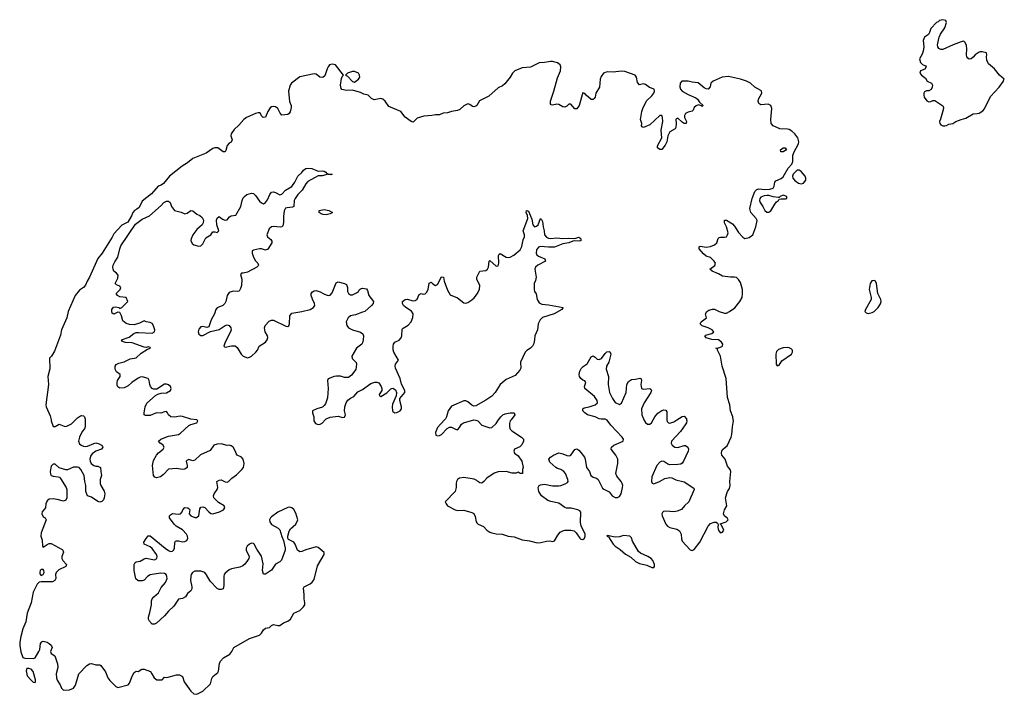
# Model space of a CAD drawing. Header units: inches. Extents: x 2396598 to 2566999, y 262085 to 451979.
# Tile 50 of 256: x 2480498 to 2490238, y 307286 to 313957. Entities that reach past the tile are written whole.
import ezdxf

# ---------------------------------------------------------------- set-up
doc = ezdxf.new("R2010")
doc.units = ezdxf.units.IN
doc.header["$MEASUREMENT"] = 0
for name, color, linetype in [('C4380', 7, 'Continuous'), ('C4381', 7, 'Continuous'), ('C4391', 7, 'Continuous')]:
    doc.layers.add(name, color=color, linetype=linetype)

msp = doc.modelspace()

# ---------------------------------------------------------------- linework, layer by layer
at = {"layer": 'C4380', "color": 5, "elevation": 20}
for points in [[(2481146.5, 310000), (2481146.5, 309930), (2481139.5, 309910), (2481116, 309884), (2481088.1, 309830), (2481078.9, 309790), (2481090, 309763.8), (2481105.5, 309750), (2481130, 309741.5), (2481150, 309737.8), (2481170, 309740.9), (2481230, 309767.8), (2481251.5, 309771.5), (2481284.4, 309764.4), (2481306.8, 309750), (2481316.7, 309736.7), (2481319.1, 309730), (2481306, 309710), (2481250.2, 309689.8), (2481216.1, 309663.9), (2481199.3, 309640.7), (2481191.6, 309610), (2481194.9, 309590), (2481205.3, 309570), (2481230, 309547.7), (2481250, 309540.5), (2481270, 309543), (2481298.8, 309530), (2481299.3, 309490), (2481306.5, 309450), (2481294.9, 309410), (2481294, 309370), (2481300.4, 309350), (2481334.4, 309294.4), (2481339.3, 309270), (2481334.4, 309230), (2481327.3, 309210), (2481310, 309192.7), (2481290, 309187.6), (2481270, 309192.3), (2481210, 309235.1), (2481169.6, 309249.6), (2481152, 309290), (2481152.8, 309350), (2481141.5, 309390), (2481135.1, 309450), (2481102.6, 309510), (2481087.6, 309527.6), (2481070, 309533.6), (2481029.3, 309530.7), (2480970, 309506.6), (2480953.2, 309506.8), (2480890, 309526), (2480850, 309563.5), (2480830, 309563.1), (2480810, 309541.2), (2480798.1, 309490), (2480802.6, 309462.6), (2480810, 309451.2), (2480830, 309443.8), (2480877.4, 309437.4), (2480892, 309432), (2480901.3, 309421.3), (2480958.4, 309330), (2480963.1, 309310), (2480965.5, 309230), (2480954.4, 309205.6), (2480930, 309197), (2480870, 309214), (2480830, 309218.7), (2480790, 309216.3), (2480770, 309199.7), (2480758.2, 309170), (2480751.8, 309130), (2480721.7, 309090), (2480716.9, 309070), (2480730, 309040.1), (2480749.1, 309030), (2480760.3, 309010), (2480710, 308884.2), (2480706.4, 308850), (2480720.3, 308810), (2480724.2, 308750), (2480730, 308741.6), (2480770, 308768), (2480790, 308776.3), (2480810, 308777.3), (2480917.6, 308717.6), (2480924.4, 308710), (2480930.4, 308690), (2480914.9, 308650), (2480914.9, 308630), (2480926, 308610), (2480960.5, 308570), (2480954, 308550), (2480884.7, 308515.3), (2480858, 308490), (2480852, 308470), (2480856.4, 308430), (2480846.8, 308410), (2480821.6, 308398.4), (2480710, 308399.1), (2480690, 308394.7), (2480670, 308374), (2480630, 308295.7), (2480612.1, 308190), (2480570.6, 308090), (2480557.4, 308002.6), (2480530, 307934), (2480510, 307858.9), (2480499.1, 307800.9), (2480498, 307770), (2480510, 307707.4), (2480530, 307651.3), (2480550, 307643.5), (2480630, 307638.7), (2480650, 307648), (2480688.3, 307710), (2480697.4, 307730), (2480705.1, 307790), (2480715.9, 307804.1), (2480730, 307810.3), (2480770, 307800.4), (2480790.7, 307790), (2480810, 307770.7), (2480818.8, 307750), (2480803.1, 307710), (2480810.8, 307690), (2480846, 307666), (2480871.7, 307588.3), (2480874.9, 307550), (2480860.3, 307490), (2480860.9, 307450), (2480870, 307424.9), (2480898.6, 307378.6), (2480910, 307346), (2480930, 307328.2), (2480991.4, 307328.6), (2481030, 307347.7), (2481050, 307376), (2481083, 307490), (2481162, 307570), (2481190, 307586.4), (2481210, 307590.5), (2481250, 307577.3), (2481290, 307576.3), (2481301, 307570), (2481346.7, 307506.7), (2481370.4, 307450), (2481390, 307422), (2481450, 307362.8), (2481470, 307354.8), (2481570, 307379.3), (2481583.8, 307396.2), (2481610, 307464.9), (2481630, 307500.7), (2481650, 307514.8), (2481670, 307511.3), (2481704.8, 307535.2), (2481730, 307535.5), (2481790.5, 307510.5), (2481806.8, 307490), (2481828.1, 307448.1), (2481854, 307430), (2481906, 307430), (2481930, 307454), (2481952, 307452), (2482050, 307479.1), (2482077.3, 307477.3), (2482110, 307462.8), (2482126.3, 307410), (2482190, 307316), (2482221.3, 307290), (2482250, 307286), (2482310, 307315.5), (2482384.7, 307390), (2482398.9, 307441.1), (2482410, 307463), (2482456.9, 307503.1), (2482464.7, 307515.3), (2482475.1, 307590), (2482485.3, 307614.7), (2482514.6, 307645.4), (2482576.9, 307683.1), (2482596.3, 307710), (2482616, 307750), (2482770, 307838.8), (2482870, 307871.3), (2482889.3, 307890.7), (2482910, 307924.7), (2482930, 307941), (2482970, 307946), (2482990, 307966), (2483010, 307974.8), (2483050, 307964.9), (2483070, 307966), (2483106.1, 307993.9), (2483150, 308008.4), (2483177, 308030), (2483211.5, 308088.5), (2483270, 308113.9), (2483307, 308150), (2483318.9, 308170), (2483319.1, 308190), (2483311.5, 308230), (2483313.1, 308273.1), (2483305.6, 308334.4), (2483311.6, 308348.4), (2483370, 308378.3), (2483390, 308393.6), (2483410, 308422.8), (2483444.7, 308555.3), (2483510.9, 308670), (2483509.7, 308689.7), (2483450, 308736.9), (2483430, 308745.3), (2483330, 308714.6), (2483290, 308696.7), (2483270, 308695.6), (2483246.4, 308710), (2483222.6, 308770), (2483210, 308789.7), (2483158.2, 308818.2), (2483150.8, 308830.8), (2483150.6, 308850), (2483162.3, 308897.7), (2483176.9, 308923.1), (2483228.8, 308970), (2483248.1, 309010), (2483230, 309078.7), (2483210, 309113.7), (2483190, 309129.7), (2483170, 309137.6), (2483150, 309133.6), (2483050, 309087.2), (2482990, 309040.3), (2482979.7, 309030), (2482970.2, 309010), (2482973.8, 308990), (2482990, 308966), (2483054.9, 308930), (2483072.8, 308912.8), (2483090, 308847.3), (2483107.1, 308807.1), (2483125.8, 308730), (2483124.3, 308710), (2483087.8, 308612.2), (2483070, 308595.3), (2483030, 308571.9), (2482990, 308514.6), (2482930, 308474), (2482910, 308475.1), (2482898.7, 308510), (2482905.2, 308574.8), (2482890, 308652.4), (2482842.5, 308722.5), (2482816.3, 308770), (2482810, 308775.8), (2482790, 308779.1), (2482770, 308771), (2482747.6, 308750), (2482736.9, 308730), (2482737.8, 308710), (2482766.5, 308650), (2482763.8, 308630), (2482752.9, 308610), (2482726.2, 308573.8), (2482704.1, 308555.9), (2482675.5, 308544.5), (2482592.9, 308527.1), (2482570, 308515.6), (2482530, 308483.9), (2482521.3, 308470), (2482517.5, 308450), (2482517.7, 308362.3), (2482510, 308329.7), (2482490, 308321), (2482470, 308321), (2482450, 308331.1), (2482383.6, 308403.6), (2482346.9, 308466.9), (2482329.1, 308489.1), (2482290, 308502.8), (2482230, 308503.5), (2482206.4, 308490), (2482193.4, 308470), (2482190, 308455.3), (2482189.3, 308410), (2482201.6, 308350), (2482200.8, 308330), (2482190, 308309.6), (2482157.3, 308282.7), (2482137.3, 308250), (2482110, 308234.5), (2482070, 308225.2), (2482023.8, 308156.2), (2481970, 308107), (2481930, 308060.7), (2481850, 307989.5), (2481830, 307979.5), (2481810, 307980.9), (2481782, 308010), (2481772.3, 308030), (2481772.3, 308050), (2481786, 308094), (2481800.3, 308170), (2481802, 308210), (2481808.6, 308230), (2481824.4, 308250), (2481869.9, 308290.1), (2481898.7, 308341.3), (2481941.4, 308390), (2481955.3, 308430), (2481954.2, 308450), (2481946.9, 308470), (2481930, 308480.7), (2481890, 308485.2), (2481790, 308466.8), (2481761.8, 308450), (2481730, 308413.7), (2481710, 308406.8), (2481670, 308408.3), (2481648.2, 308428.2), (2481629, 308510), (2481630.8, 308569.2), (2481639.5, 308590), (2481650, 308596.5), (2481690, 308601.1), (2481730, 308625.8), (2481749.2, 308630.8), (2481830, 308614.4), (2481854.7, 308630), (2481858, 308650), (2481851.4, 308670), (2481810, 308726.9), (2481790, 308743.2), (2481729.8, 308770), (2481727.4, 308790), (2481750, 308828.2), (2481770, 308853.4), (2481790, 308854.3), (2481936.6, 308730), (2481970, 308707.5), (2481990, 308699.8), (2482010, 308701.5), (2482023.9, 308716.1), (2482029.8, 308730.2), (2482032.6, 308787.4), (2482040.9, 308799.1), (2482050, 308803.7), (2482070, 308803.6), (2482110, 308794.9), (2482130, 308798), (2482150, 308807.9), (2482160.9, 308830), (2482158.2, 308850), (2482148.6, 308870), (2482110, 308913.2), (2482047.2, 308947.2), (2482027, 308967), (2481979.7, 309030), (2481981.1, 309050), (2481990, 309062.4), (2482010, 309075), (2482070, 309067.8), (2482090, 309071.6), (2482106.2, 309090), (2482112.4, 309110), (2482130, 309132.6), (2482162.8, 309130), (2482177.2, 309117.2), (2482180.3, 309110), (2482175, 309070), (2482190.2, 309050), (2482230, 309035.1), (2482246.3, 309033.7), (2482269.9, 309050.1), (2482280.6, 309119.4), (2482290, 309137.1), (2482310, 309141.1), (2482330, 309131.7), (2482370, 309089.3), (2482390, 309075.6), (2482410, 309071.1), (2482475.6, 309090), (2482512.8, 309110), (2482526.3, 309130), (2482519.6, 309150), (2482463.6, 309183.6), (2482417.8, 309230), (2482413.8, 309250), (2482420.4, 309270), (2482453, 309310), (2482458.7, 309330), (2482449.6, 309390), (2482470, 309403), (2482490, 309405.3), (2482530, 309386.7), (2482550, 309383.8), (2482563.6, 309390), (2482595.3, 309424.7), (2482643.2, 309456.8), (2482696.1, 309510), (2482710.5, 309530), (2482718.5, 309570), (2482710, 309612.8), (2482691.6, 309631.6), (2482650.5, 309650.5), (2482641.4, 309661.4), (2482630, 309694), (2482610, 309729.6), (2482590, 309744.2), (2482570, 309749.4), (2482550, 309746.6), (2482490, 309763), (2482450, 309761), (2482417, 309750), (2482381.8, 309698.2), (2482285.8, 309654.2), (2482230, 309602.8), (2482210, 309593.3), (2482170, 309606.6), (2482150, 309598), (2482144.4, 309590), (2482154, 309550), (2482153.4, 309530), (2482130, 309511.2), (2482110, 309509.8), (2482050, 309518.9), (2481970, 309513.7), (2481919.8, 309460.2), (2481890, 309438), (2481850, 309426.4), (2481834.5, 309434.5), (2481823.1, 309450), (2481810.7, 309550), (2481821.7, 309598.3), (2481849.9, 309650.1), (2481870, 309672.9), (2481918.5, 309710), (2481926.9, 309730), (2481913.6, 309753.6), (2481886, 309770), (2481872.3, 309790), (2481893.2, 309810), (2481970, 309838), (2482070, 309855.3), (2482090, 309868.4), (2482170, 309943.2), (2482190, 309954.3), (2482250, 309969.3), (2482259.1, 309990), (2482250, 309999.7), (2482247.7, 310000)], [(2480808.4, 310000), (2480810.3, 309990), (2480830, 309934.8), (2480850, 309934.8), (2480890, 309957.3), (2480937, 309937), (2480950, 309934.9), (2480970, 309940.9), (2481010, 309961.3), (2481049.3, 310000)], [(2483407.6, 310000), (2483407.7, 309990), (2483423.9, 309963.9), (2483450, 309954.4), (2483470, 309956.4), (2483490, 309968.4), (2483521.2, 310000)], [(2484700.1, 310000), (2484630, 309922.9), (2484610, 309875.3), (2484614, 309850), (2484630, 309843.1), (2484650, 309844.4), (2484670, 309856.5), (2484725.2, 309914.8), (2484750, 309927.6), (2484770, 309928.9), (2484810, 309906.7), (2484830, 309902.4), (2484850, 309923), (2484870, 309955.8), (2484889, 309971), (2484990, 309999.5), (2485010, 309997.6), (2485028.9, 309988.9), (2485070, 309948.2), (2485150, 309922.4), (2485170, 309926), (2485210, 309964.2), (2485235.5, 310000)], [(2485358.9, 310000), (2485351.2, 309990), (2485342.7, 309962.7), (2485343.2, 309930), (2485349.2, 309909.2), (2485368, 309890), (2485462.8, 309830), (2485480.7, 309810), (2485483, 309790), (2485466.4, 309753.6), (2485445.5, 309734.5), (2485391.3, 309710), (2485387.3, 309690), (2485392, 309670), (2485430, 309644.7), (2485464.7, 309590), (2485478, 309530), (2485471.3, 309510), (2485472, 309470), (2485450, 309468.7), (2485430, 309482), (2485410, 309474), (2485370, 309472.7), (2485310, 309489.3), (2485230, 309486.6), (2485190, 309472.7), (2485118, 309422), (2485091, 309390), (2485070, 309373.2), (2485050, 309378), (2485030, 309389.6), (2485021, 309401), (2484994.5, 309414.5), (2484890.4, 309429.6), (2484850, 309424.5), (2484830, 309409.3), (2484819.5, 309390), (2484815.3, 309370), (2484816.5, 309330), (2484806.2, 309290), (2484707.7, 309190), (2484715.3, 309170), (2484730.4, 309150), (2484804.4, 309110), (2484830, 309103.8), (2484890, 309106.2), (2484970, 309084), (2484990, 309073.7), (2485003.6, 309043.6), (2485013.4, 308990), (2485021.2, 308981.2), (2485034.3, 308970), (2485085.7, 308945.7), (2485120.1, 308910), (2485148.7, 308890), (2485170, 308883.2), (2485210, 308874.4), (2485270, 308869.1), (2485330, 308849.4), (2485390, 308841.9), (2485470, 308814.9), (2485542.3, 308802.3), (2485617.4, 308782.6), (2485653.8, 308786.2), (2485710, 308801.7), (2485743.1, 308803.1), (2485770, 308798.4), (2485790, 308802.8), (2485821.6, 308858.4), (2485846, 308890), (2485870, 308903.1), (2485890, 308907.8), (2485948.9, 308908.9), (2485981.6, 308901.6), (2486002.8, 308882.8), (2486038, 308830), (2486050, 308820.4), (2486070, 308818), (2486086, 308830), (2486092.7, 308850), (2486092.7, 308870), (2486053.1, 308953.1), (2486045.9, 308985.9), (2486047.3, 309087.3), (2486039.1, 309099.1), (2486020.9, 309110), (2485953.4, 309126.6), (2485907.2, 309127.2), (2485890, 309133.3), (2485830, 309175.4), (2485751.1, 309191.1), (2485722.3, 309202.3), (2485659.3, 309250), (2485633.2, 309290), (2485628, 309330), (2485638, 309350), (2485650, 309358), (2485690, 309362.8), (2485769.2, 309349.2), (2485830, 309347.8), (2485850, 309350.2), (2485893.7, 309366.3), (2485918.6, 309381.4), (2485924.5, 309390), (2485921.6, 309410), (2485895.8, 309470), (2485881.3, 309490), (2485850, 309509.7), (2485819.2, 309519.2), (2485800.9, 309530), (2485741.6, 309581.6), (2485732.7, 309610), (2485749.2, 309630), (2485778, 309650), (2485830, 309673.7), (2485870, 309665.3), (2485910, 309646), (2485935.5, 309644.5), (2485950, 309650.7), (2485990, 309707.3), (2486010, 309713), (2486030, 309700.5), (2486050, 309678.4), (2486084.5, 309630), (2486092.8, 309610), (2486105.8, 309530), (2486134.9, 309490), (2486146.7, 309450), (2486170, 309431.8), (2486202.4, 309422.4), (2486220.4, 309410), (2486264.4, 309324.4), (2486275.1, 309315.1), (2486329.3, 309289.3), (2486359.6, 309250), (2486390, 309232.4), (2486410, 309231.5), (2486430, 309240.9), (2486448.6, 309270), (2486462.5, 309330), (2486464.1, 309350), (2486459.3, 309370), (2486448.4, 309390), (2486403.7, 309443.7), (2486395.6, 309470), (2486415, 309570), (2486414.2, 309610), (2486394.4, 309650), (2486349.6, 309710.4), (2486351.5, 309730), (2486375.6, 309750), (2486469.3, 309790), (2486469.5, 309810), (2486456.9, 309830), (2486347.1, 309947.1), (2486310, 309996.2), (2486302.7, 310000)], [(2486673.5, 310000), (2486690, 309974), (2486710, 309957.6), (2486730, 309958.7), (2486749.4, 309970), (2486765.2, 310000)], [(2487095.6, 310000), (2487097.6, 309990), (2487094, 309970), (2487082.6, 309950), (2487035.2, 309884.8), (2486944.4, 309790), (2486943.7, 309770), (2486952.2, 309750), (2486977.3, 309730), (2487010, 309725.8), (2487070, 309744.9), (2487085.3, 309745.3), (2487109, 309729), (2487114.3, 309710), (2487110.3, 309690), (2487064.4, 309590), (2487050, 309571.2), (2487036.7, 309563.3), (2487010, 309559.3), (2486930, 309556.9), (2486910, 309562.4), (2486870, 309588), (2486850, 309590.9), (2486830, 309582.4), (2486801.7, 309550), (2486750, 309437), (2486746.5, 309390), (2486753.4, 309373.4), (2486770, 309366.3), (2486827, 309390), (2486880.5, 309419.5), (2486930, 309430.5), (2486950, 309426.7), (2486990, 309407.6), (2487070, 309388.1), (2487165.5, 309325.5), (2487170.8, 309310), (2487117, 309190), (2487074, 309150), (2487045.8, 309114.2), (2487002.9, 309097.1), (2486970, 309089.8), (2486890, 309096.5), (2486866.6, 309093.4), (2486855.5, 309084.5), (2486850.2, 309070), (2486854.2, 309050), (2486890, 308967.9), (2486906, 308950), (2486930, 308936.3), (2486999.7, 308919.7), (2487024, 308904), (2487040.1, 308870), (2487043.4, 308823.4), (2487050, 308799.5), (2487130, 308713.1), (2487150, 308708), (2487170, 308719), (2487225.7, 308790), (2487309.8, 308950.2), (2487330, 308974.4), (2487367.5, 308987.5), (2487386.8, 308986.8), (2487399.8, 308979.8), (2487406, 308966), (2487404.4, 308935.6), (2487410, 308904.7), (2487430, 308884), (2487449.1, 308890.9), (2487462, 308910), (2487439, 308959), (2487427.3, 308972.7), (2487486, 308990), (2487508, 309010), (2487498, 309030), (2487470, 309046), (2487459, 309070), (2487469, 309110), (2487492.7, 309150), (2487481.2, 309230), (2487500.9, 309290), (2487518.9, 309321.1), (2487527.6, 309350), (2487523.5, 309390), (2487532.9, 309490), (2487525.6, 309510), (2487500.7, 309540.7), (2487477.2, 309610), (2487444.7, 309650), (2487440.5, 309670), (2487442.6, 309690), (2487451.8, 309708.2), (2487495.3, 309744.7), (2487536.4, 309830), (2487543.3, 309856.7), (2487547.7, 309930), (2487559.3, 309990), (2487557.4, 310000)], [(2486901.2, 310000), (2486904.6, 309984.6), (2486916, 309970), (2486930, 309966), (2486970, 309979.1), (2487000.1, 310000)]]:
    msp.add_lwpolyline(points, dxfattribs=at)
for points in [[(2486470, 308858), (2486430, 308842.7), (2486390, 308840.9), (2486310, 308858), (2486306.8, 308850), (2486323.6, 308843.6), (2486368.2, 308770), (2486388, 308750), (2486438.2, 308718.2), (2486490, 308670.3), (2486543.7, 308643.7), (2486590, 308600.9), (2486630, 308579.5), (2486702.4, 308562.4), (2486750, 308541.1), (2486770, 308541.6), (2486777.6, 308550), (2486777.7, 308570), (2486762.6, 308610), (2486746, 308630), (2486711.5, 308650), (2486640.6, 308680.6), (2486618.9, 308698.9), (2486561.6, 308801.6), (2486550, 308832.3), (2486532.3, 308850)], [(2480710, 308520.2), (2480701.5, 308510), (2480695.8, 308490), (2480698, 308478), (2480710, 308460.9), (2480730, 308471.3), (2480741.5, 308490), (2480738.3, 308510), (2480730, 308518.8)], [(2480590, 307541.4), (2480570, 307539.7), (2480562.9, 307517.1), (2480572.3, 307470), (2480610, 307424.2), (2480630, 307407.2), (2480650, 307402.8), (2480655.8, 307410), (2480655.7, 307430), (2480631.5, 307511.5), (2480610, 307534.7)]]:
    msp.add_lwpolyline(points, close=True, dxfattribs=at)
at = {"layer": 'C4381', "color": 5, "elevation": 20}
for points in [[(2490000, 313638.3), (2489990, 313637.7), (2489948.5, 313611.5), (2489930, 313586), (2489910, 313569.7), (2489890, 313568), (2489877.1, 313577.1), (2489868, 313590), (2489864.2, 313610), (2489867.3, 313670), (2489863.2, 313703.2), (2489852.1, 313732.1), (2489841.2, 313741.2), (2489830, 313743.7), (2489810, 313738.7), (2489733, 313710), (2489630, 313662), (2489610, 313663), (2489591.1, 313671.1), (2489580.5, 313690), (2489576.4, 313710), (2489595.1, 313784.9), (2489606.6, 313813.4), (2489650, 313876), (2489667.3, 313930), (2489660.9, 313950), (2489630, 313957.3), (2489595.3, 313950), (2489583, 313937), (2489568.4, 313930), (2489512.7, 313870), (2489499.5, 313830), (2489487.5, 313812.5), (2489450, 313786), (2489436.5, 313750), (2489442, 313690), (2489434.7, 313645.3), (2489424.7, 313615.3), (2489398.7, 313570), (2489410, 313534), (2489430, 313513.4), (2489459.8, 313499.8), (2489466, 313490), (2489450.6, 313469.4), (2489408.3, 313451.7), (2489404, 313430), (2489418.8, 313410), (2489458.7, 313378.7), (2489476, 313350), (2489518, 313330), (2489527.3, 313310), (2489524.9, 313290), (2489514, 313266), (2489490, 313254), (2489467.2, 313252.8), (2489450, 313242.7), (2489442.4, 313230), (2489440.4, 313210), (2489446, 313190), (2489470, 313154), (2489490, 313144), (2489510, 313146.8), (2489530, 313157.3), (2489550, 313159.1), (2489630, 313104.7), (2489635.5, 313090), (2489632.7, 313067.3), (2489607.7, 312972.3), (2489596, 312950), (2489598.8, 312930), (2489610, 312918.8), (2489630, 312908), (2489650, 312907.3), (2489666, 312910), (2489690, 312924.7), (2489730, 312931.3), (2489758, 312950), (2489809.6, 312970.4), (2489857.2, 312982.8), (2489930, 313025.5), (2489970, 313028.2), (2489990, 313034.4), (2490000, 313040.8)], [(2487557.4, 310000), (2487551.9, 310030), (2487531.1, 310090), (2487524, 310150), (2487499.6, 310219.6), (2487485.7, 310410), (2487446, 310530), (2487431.5, 310631.5), (2487402, 310690), (2487402, 310702), (2487386, 310710), (2487410, 310711), (2487430, 310718.8), (2487448.7, 310730), (2487453.2, 310750), (2487439.3, 310770), (2487410, 310792.3), (2487346.4, 310793.6), (2487289.3, 310810), (2487274, 310830), (2487282.5, 310837.5), (2487344.8, 310855.2), (2487365.2, 310870), (2487346.6, 310890), (2487310, 310910.9), (2487249, 310930), (2487229.3, 310950), (2487238, 310970), (2487292.7, 311010), (2487281.2, 311050), (2487294, 311070), (2487314.8, 311085.2), (2487350, 311094.8), (2487370, 311094.8), (2487416, 311070), (2487470, 311054), (2487490, 311054.4), (2487520.9, 311070), (2487572.4, 311107.6), (2487621.1, 311170), (2487645.1, 311210), (2487649.8, 311250.2), (2487648.9, 311290), (2487630, 311358.7), (2487610, 311389.7), (2487590, 311406.6), (2487570, 311412.6), (2487530, 311411.3), (2487450, 311419.7), (2487410, 311443), (2487349, 311470), (2487325.2, 311490), (2487373.8, 311526.2), (2487381.2, 311550), (2487369, 311570), (2487330, 311605.2), (2487290, 311619.6), (2487261.2, 311641.2), (2487218.7, 311690), (2487218.4, 311710), (2487230, 311716.9), (2487290, 311707.9), (2487330, 311714.6), (2487370, 311732.2), (2487394.5, 311750), (2487407, 311793), (2487416, 311804), (2487430, 311807.7), (2487470, 311806), (2487490, 311811.3), (2487501.2, 311830), (2487505.2, 311850), (2487489.7, 311910), (2487469.6, 311950), (2487470, 311974.8), (2487490, 311974.4), (2487550, 311937.8), (2487570, 311916), (2487610, 311853.1), (2487650, 311807), (2487670, 311793.4), (2487715.5, 311804.5), (2487749.5, 311830), (2487780.5, 311910), (2487794, 311970), (2487783.7, 311990), (2487731.3, 312050), (2487722, 312090), (2487742.9, 312190), (2487770, 312258), (2487790, 312278), (2487810, 312284.7), (2487870, 312278.8), (2487918, 312282), (2487950, 312292), (2487962, 312310), (2487968, 312350), (2487976.4, 312363.6), (2488030, 312386), (2488050, 312404.7), (2488101.2, 312490), (2488137.2, 312530), (2488145.6, 312554.4), (2488146.5, 312613.5), (2488154.7, 312645.3), (2488202.7, 312730), (2488205.2, 312750), (2488195.1, 312790), (2488166.6, 312830), (2488135.2, 312855.2), (2488110.8, 312870.8), (2488094.7, 312874.7), (2488018.9, 312878.9), (2487950, 312908.4), (2487931.1, 312930), (2487927.8, 312970), (2487938, 313078), (2487929.7, 313109.7), (2487902.7, 313122.7), (2487830, 313116.9), (2487809.8, 313129.8), (2487802.4, 313150), (2487807.8, 313170), (2487838, 313230), (2487835.6, 313250), (2487830, 313256.2), (2487770, 313288.6), (2487728.6, 313330), (2487687.4, 313350), (2487630, 313370.5), (2487510, 313394.6), (2487447.9, 313390), (2487356.9, 313350), (2487335.8, 313330), (2487327.1, 313292.9), (2487310, 313271.6), (2487290, 313273), (2487270, 313285.1), (2487210, 313332.8), (2487150, 313339.4), (2487109.2, 313350.8), (2487049.1, 313350), (2487031.1, 313330), (2487027.8, 313292.2), (2487034.3, 313270), (2487050, 313250.2), (2487110, 313216.1), (2487185.1, 313185.1), (2487203.8, 313170), (2487221.6, 313141.6), (2487258, 313110), (2487250, 313098), (2487244, 313104), (2487214, 313114), (2487190, 313106.6), (2487170.7, 313090), (2487158.7, 313061.3), (2487148.7, 313051.3), (2487110, 313043.1), (2487085.2, 313030), (2487075.2, 313010), (2487074.7, 312990), (2487094.4, 312950), (2487090, 312929.4), (2487070, 312929.5), (2487050, 312942.9), (2487010, 312984.5), (2486990, 312975.3), (2486992.8, 312930), (2486987.9, 312892.1), (2486981.8, 312878.2), (2486930, 312848.3), (2486911.1, 312810), (2486899.8, 312750), (2486883.2, 312716.8), (2486850, 312675.1), (2486830, 312673.3), (2486808.9, 312688.9), (2486808.6, 312708.6), (2486849.1, 312790), (2486844, 312864), (2486861.7, 312950), (2486858, 312990), (2486850.6, 313010), (2486830, 313009.8), (2486730, 312918.9), (2486670, 312892.7), (2486657.2, 312897.2), (2486650, 312908), (2486651.8, 312930), (2486639.7, 312970), (2486653.7, 313050), (2486666.2, 313090), (2486701, 313159), (2486750, 313204), (2486769.8, 313230), (2486776.5, 313250), (2486773.3, 313270), (2486726.9, 313286.9), (2486690, 313317), (2486670, 313322), (2486630, 313314), (2486610, 313335.3), (2486600.5, 313390), (2486587.3, 313410), (2486483.5, 313443.5), (2486450, 313449.6), (2486370, 313439), (2486310, 313441.9), (2486274.7, 313430), (2486250, 313394.3), (2486239.8, 313370), (2486234.3, 313290), (2486197.5, 313230), (2486189.6, 313190.4), (2486181, 313179), (2486170, 313169.1), (2486150, 313166.6), (2486101.5, 313210), (2486090, 313226.3), (2486075.3, 313230), (2486070, 313238), (2486032.8, 313107.2), (2486010, 313076.8), (2485990, 313074.4), (2485950, 313121), (2485930, 313120.4), (2485910, 313101.4), (2485890, 313090.7), (2485870, 313095.2), (2485830, 313119.3), (2485810, 313121.3), (2485770, 313113.2), (2485757, 313117), (2485750, 313125.1), (2485749.4, 313150.6), (2485782.9, 313250), (2485818.8, 313381.2), (2485847.3, 313450), (2485852.3, 313490), (2485843.5, 313510), (2485819.7, 313530), (2485770, 313543.6), (2485750, 313544), (2485690, 313532.5), (2485636, 313530), (2485550, 313489.4), (2485470, 313482), (2485394.8, 313450), (2485374, 313430), (2485350.8, 313390), (2485298.3, 313321.7), (2485275.6, 313304.4), (2485230, 313282.9), (2485137.6, 313202.4), (2485046.2, 313153.8), (2485019.1, 313110), (2485010, 313103.6), (2484990, 313096.2), (2484978.4, 313098.4), (2484950, 313117.2), (2484930, 313123.7), (2484890, 313104.2), (2484852.4, 313070), (2484830, 313058.9), (2484770, 313051.1), (2484730, 313035.4), (2484688.5, 313031.5), (2484650, 313016), (2484610, 313018), (2484574, 313010), (2484497, 313003), (2484430, 312982), (2484390, 312945.2), (2484370, 312949.4), (2484310, 312994.5), (2484269.4, 313050), (2484150, 313100.4), (2484112.5, 313152.5), (2484090, 313170.8), (2484070, 313177.8), (2484005.1, 313165.1), (2483977.7, 313177.7), (2483945.2, 313210), (2483901.6, 313221.6), (2483870, 313238), (2483790, 313260.9), (2483730, 313258), (2483686.2, 313266.2), (2483677.2, 313277.2), (2483671.1, 313311.1), (2483682.9, 313377.1), (2483690, 313398), (2483702, 313410), (2483622.9, 313510), (2483590, 313518.4), (2483563.7, 313510), (2483550, 313491.8), (2483538.3, 313470), (2483516.8, 313403.2), (2483495.6, 313384.4), (2483467.8, 313387.8), (2483430, 313419.7), (2483410, 313422.2), (2483268.5, 313391.5), (2483186.3, 313330), (2483172.5, 313310), (2483157.7, 313250), (2483168.1, 313150), (2483182.6, 313110), (2483184.5, 313090), (2483173.7, 313046.3), (2483164.9, 313030), (2483150, 313020.5), (2483090, 313014), (2483073.4, 313033.4), (2483050, 313078.3), (2483030, 313095.3), (2483010, 313099.3), (2482990, 313095), (2482975.3, 313084.7), (2482952.8, 313050), (2482930, 312992.3), (2482906.6, 312990), (2482890, 313006.6), (2482879.5, 313030), (2482870, 313035.4), (2482855.7, 313035.7), (2482830, 313029), (2482743, 312990), (2482714.4, 312970), (2482666.5, 312913.5), (2482620.8, 312870), (2482590.2, 312830), (2482587.6, 312807.6), (2482599.5, 312770), (2482590, 312747.3), (2482570, 312735.6), (2482550, 312711.6), (2482537.6, 312662.4), (2482530.4, 312650), (2482510, 312651.2), (2482458.7, 312690), (2482430, 312691.8), (2482410, 312683), (2482342.8, 312637.2), (2482210, 312583.4), (2482158.3, 312541.7), (2482105.3, 312510), (2481980.1, 312410), (2481921.8, 312338.2), (2481898.1, 312321.9), (2481869.5, 312310), (2481803.5, 312236.5), (2481710, 312161.1), (2481679.1, 312100.9), (2481657.5, 312082.5), (2481632.9, 312070), (2481618, 312050), (2481603.8, 312016.2), (2481566.5, 311953.5), (2481510, 311926), (2481430, 311838.7), (2481414, 311806), (2481314.3, 311650), (2481270, 311595.1), (2481190.2, 311410), (2481164.3, 311370), (2481148, 311332), (2481130.4, 311310), (2481090, 311282.7), (2481047.9, 311230), (2480976.7, 311070), (2480962.9, 311010), (2480912.3, 310890), (2480902.5, 310837.5), (2480841.4, 310678.6), (2480811.2, 310628.8), (2480791.4, 310608.6), (2480794.7, 310505.3), (2480775.1, 310430), (2480781.6, 310350), (2480757.8, 310150), (2480759.3, 310130), (2480800.7, 310040.7), (2480808.4, 310000)], [(2482247.7, 310000), (2482190, 310007.1), (2482110, 310032.9), (2482084.6, 310035.4), (2482030, 310026.2), (2481994, 310030), (2481968.6, 310048.6), (2481960.5, 310070), (2481950, 310081.6), (2481930, 310080.4), (2481892.9, 310067.1), (2481850, 310068.8), (2481790, 310042), (2481744.2, 310044.2), (2481729.5, 310050), (2481728.2, 310070), (2481739.7, 310130), (2481756.1, 310163.9), (2481840.6, 310239.4), (2481864.9, 310255.1), (2481896.2, 310263.8), (2481950, 310267.2), (2481989.6, 310290), (2481998, 310310), (2481989.5, 310330), (2481970, 310345.6), (2481950, 310353.6), (2481930, 310351.5), (2481856, 310304), (2481823.3, 310303.3), (2481808.7, 310308.7), (2481791.2, 310330), (2481784, 310350), (2481778.9, 310390), (2481767.5, 310407.5), (2481710, 310427), (2481690, 310423.2), (2481670, 310411.3), (2481607.3, 310370), (2481570, 310338), (2481530, 310316.4), (2481490, 310314.5), (2481470, 310328.2), (2481463.6, 310343.6), (2481461.8, 310370), (2481466.3, 310390), (2481490.8, 310430), (2481490.9, 310450), (2481456.3, 310476.3), (2481441.8, 310501.8), (2481441.4, 310530), (2481452.4, 310547.6), (2481479.2, 310560.8), (2481530, 310572.8), (2481590, 310604.6), (2481650, 310613.4), (2481699.3, 310660.7), (2481762, 310698), (2481792.8, 310710), (2481790, 310716), (2481770, 310720.7), (2481750, 310716.3), (2481730, 310719.1), (2481610, 310762.2), (2481544.7, 310764.7), (2481516.5, 310776.5), (2481505.2, 310790), (2481580.8, 310819.2), (2481626.3, 310853.7), (2481650, 310862.4), (2481674.9, 310865.1), (2481810, 310858.8), (2481830, 310869.2), (2481833.3, 310890), (2481822.4, 310930), (2481810, 310952.4), (2481790, 310962.4), (2481748.7, 310970), (2481730, 310978), (2481683.4, 310956.6), (2481630, 310941), (2481584.4, 310944.4), (2481550, 310953), (2481518.2, 310978.2), (2481504.7, 311030), (2481490, 311060.9), (2481470, 311064.2), (2481430, 311043.7), (2481414.2, 311054.2), (2481410, 311068), (2481409.8, 311090.2), (2481425.2, 311114.8), (2481450, 311118.3), (2481478.8, 311110), (2481490, 311102), (2481510, 311112.7), (2481569.4, 311170), (2481550.9, 311210.9), (2481490, 311216.3), (2481465.2, 311230), (2481453.2, 311250), (2481490.7, 311289.3), (2481498, 311310), (2481490, 311323.7), (2481455.3, 311335.3), (2481440.9, 311350), (2481470, 311402.8), (2481471.1, 311430), (2481455.6, 311450), (2481430.8, 311470.8), (2481422.2, 311490), (2481420.8, 311510), (2481423.5, 311530), (2481437.6, 311562.4), (2481469.7, 311610.3), (2481487.4, 311692.6), (2481498.3, 311721.7), (2481644.5, 311935.5), (2481710, 311984.6), (2481782.8, 312017.2), (2481899.1, 312120.9), (2481922.4, 312150), (2481950, 312162.6), (2481970, 312163.8), (2481985.5, 312150), (2482000.5, 312110), (2482030.3, 312070.3), (2482094.1, 312054.1), (2482130, 312038), (2482155.3, 312044.7), (2482190, 312071), (2482210, 312067.3), (2482250, 312034.9), (2482279.9, 312019.9), (2482302, 312002), (2482314.7, 311974.7), (2482312.5, 311947.5), (2482303.7, 311930), (2482250, 311882.6), (2482210, 311829.6), (2482193, 311790), (2482192.3, 311772.3), (2482203.2, 311743.2), (2482219.3, 311730), (2482270, 311719.3), (2482290, 311722.4), (2482310, 311741.3), (2482338.8, 311801.2), (2482389.2, 311830), (2482410, 311861), (2482430, 311860.7), (2482450, 311853), (2482469.4, 311870), (2482449.6, 311929.6), (2482446, 311974), (2482450, 311996), (2482470, 312010.4), (2482505.4, 311985.4), (2482530, 311974.4), (2482550, 311979.1), (2482573.4, 312006.6), (2482590, 312017.3), (2482634.7, 312025.3), (2482684.5, 312110), (2482698.7, 312170), (2482710, 312194.8), (2482720.9, 312210), (2482746, 312230), (2482790, 312243.1), (2482810, 312238), (2482830, 312219.3), (2482870, 312162.4), (2482890, 312145.5), (2482910, 312138), (2482930, 312150.4), (2482950, 312177.1), (2482972.8, 312230), (2482990, 312252.4), (2483010, 312254), (2483028.7, 312248.7), (2483070, 312224.9), (2483090, 312230.7), (2483128.4, 312271.6), (2483190, 312307.9), (2483220.7, 312350), (2483250, 312408.5), (2483290, 312445.5), (2483306, 312470), (2483330, 312484.2), (2483350, 312490.2), (2483387.1, 312487.1), (2483450, 312460.7), (2483490, 312463), (2483510, 312459.1), (2483526, 312450), (2483535.3, 312435.3), (2483550, 312430.8), (2483590.7, 312430), (2483575.3, 312424.7), (2483549.3, 312429.3), (2483490, 312414), (2483450, 312413.2), (2483350, 312355.7), (2483327.3, 312332.7), (2483292.9, 312270), (2483251, 312230), (2483223.2, 312190), (2483213.8, 312170), (2483210.4, 312110), (2483196.5, 312103.5), (2483142.9, 312097.1), (2483128, 312092), (2483119.4, 312080.6), (2483113.6, 312066.4), (2483106.2, 312010), (2483107.4, 311952.6), (2483099.9, 311920.1), (2483090.3, 311909.7), (2483074, 311906), (2483010, 311912.5), (2482990.2, 311909.8), (2482967.1, 311890), (2482942.4, 311830), (2482949.4, 311809.4), (2482982.4, 311782.4), (2482993.5, 311766.5), (2482992.2, 311750), (2482952.1, 311687.9), (2482930, 311679.7), (2482891.4, 311691.4), (2482870, 311691.7), (2482810, 311677.4), (2482799.3, 311670), (2482798.9, 311650), (2482811.3, 311610), (2482830, 311574), (2482852.2, 311550), (2482860.5, 311530), (2482856.7, 311523.3), (2482842.8, 311510), (2482750, 311460.5), (2482709.2, 311449.2), (2482690.8, 311449.2), (2482683.5, 311436.5), (2482694, 311390), (2482691.5, 311330), (2482682.3, 311297.7), (2482670, 311274), (2482650, 311269.3), (2482610, 311274), (2482570, 311260.9), (2482549.1, 311230.9), (2482535.6, 311170), (2482527, 311150), (2482508.2, 311131.8), (2482451.8, 311108.2), (2482438.4, 311090), (2482425.7, 311050), (2482392, 310990), (2482370, 310921.2), (2482350, 310914), (2482310, 310924.7), (2482290, 310919.7), (2482270, 310898.4), (2482263.2, 310870), (2482270, 310848.5), (2482290, 310834.9), (2482310, 310834.6), (2482386, 310874), (2482470, 310894.6), (2482530, 310934.6), (2482550, 310940.3), (2482570, 310933.7), (2482586.7, 310910), (2482588.8, 310890), (2482584.6, 310870), (2482530, 310769.3), (2482518, 310730), (2482522.6, 310722.6), (2482530, 310720.4), (2482593.7, 310733.7), (2482630, 310731.3), (2482650, 310716), (2482690, 310650.5), (2482710, 310630.4), (2482750, 310614.9), (2482770, 310618.4), (2482792.7, 310630), (2482835.3, 310670), (2482849.3, 310690.7), (2482866, 310730), (2482930, 310768.2), (2482947, 310790), (2482954, 310814), (2482949.4, 310830), (2482925.1, 310870), (2482919.7, 310910), (2482927.7, 310932.3), (2482965, 310975), (2482990, 310984.4), (2483010, 310985.3), (2483130, 310928), (2483150, 310924), (2483159, 310930), (2483166.6, 310950), (2483169.4, 311030), (2483190, 311054.8), (2483290, 311070.4), (2483370, 311093), (2483405.2, 311110), (2483416.2, 311130), (2483414, 311150), (2483393.1, 311193.1), (2483382, 311230), (2483382.7, 311250), (2483392.9, 311267.1), (2483410, 311276), (2483430, 311278.8), (2483470, 311267.7), (2483505.1, 311245.1), (2483530, 311235.3), (2483550, 311230.4), (2483570, 311234.4), (2483590, 311256.3), (2483630, 311354.8), (2483650, 311364.9), (2483711, 311350), (2483730, 311337.3), (2483740.5, 311310), (2483741.6, 311270), (2483750.6, 311250), (2483770, 311237.6), (2483790, 311235.8), (2483830, 311254.9), (2483849.6, 311270), (2483860.7, 311290), (2483870, 311296.5), (2483890, 311301.7), (2483930, 311294.9), (2483938.9, 311278.9), (2483952.4, 311230), (2483997.1, 311170), (2483995.5, 311150), (2483979.3, 311130), (2483910.8, 311070), (2483890, 311066), (2483821.5, 311038.5), (2483770, 311028.3), (2483746.9, 311010), (2483729.2, 310970), (2483733.6, 310933.6), (2483750.4, 310910), (2483790, 310889.1), (2483870, 310868), (2483894, 310850), (2483899.1, 310830), (2483897.3, 310790), (2483890, 310762), (2483881, 310750), (2483830, 310709.3), (2483783.1, 310630), (2483785.7, 310605.7), (2483826.6, 310566.6), (2483830.5, 310550), (2483821.7, 310498.3), (2483779.1, 310440.9), (2483750, 310420.5), (2483710, 310418.5), (2483670, 310431.6), (2483633.3, 310433.3), (2483610, 310429.8), (2483550, 310406), (2483543.1, 310390), (2483550.3, 310310), (2483543.1, 310216.9), (2483521.6, 310158.4), (2483510, 310140.5), (2483493.5, 310126.5), (2483436, 310110), (2483396, 310090), (2483396, 310070), (2483407.3, 310030), (2483407.6, 310000)], [(2483521.2, 310000), (2483530, 310008.9), (2483570, 310025.5), (2483650, 310036.5), (2483690, 310024.2), (2483710, 310027), (2483721.5, 310050), (2483711.8, 310090), (2483712.8, 310130), (2483727.6, 310170), (2483745.3, 310194.7), (2483770, 310215.8), (2483804, 310230), (2483842.2, 310277.8), (2483890, 310299.5), (2483970, 310360.3), (2484010, 310371.6), (2484030, 310372), (2484050, 310366), (2484074.4, 310330), (2484081.6, 310310), (2484082, 310290), (2484054.8, 310250), (2484058, 310238), (2484070, 310231), (2484130, 310267.7), (2484170, 310308), (2484190, 310312.4), (2484215.8, 310295.8), (2484225.5, 310270), (2484222, 310238), (2484186.4, 310153.6), (2484181.8, 310130), (2484185.5, 310090), (2484190, 310082.4), (2484210, 310070.3), (2484230, 310072.8), (2484263, 310090), (2484274.2, 310110), (2484274.2, 310130), (2484257, 310190), (2484259.3, 310210), (2484307, 310270), (2484307.3, 310290), (2484274.4, 310354.4), (2484261, 310410), (2484215.6, 310510), (2484211.2, 310530), (2484214, 310550), (2484246, 310590), (2484198, 310670), (2484191.8, 310691.8), (2484190.9, 310730), (2484196.4, 310750), (2484210, 310768.5), (2484250.8, 310789.2), (2484271.5, 310810), (2484277.7, 310830), (2484283.1, 310896.9), (2484292.3, 310907.7), (2484342.4, 310937.6), (2484372.1, 310967.9), (2484387.4, 311012.6), (2484391.4, 311048.6), (2484374.5, 311074.5), (2484318.8, 311110), (2484295.8, 311130), (2484283.5, 311150), (2484284.7, 311170), (2484310, 311189), (2484330, 311194.4), (2484390, 311178), (2484410, 311179), (2484430, 311194.3), (2484450, 311239.3), (2484456.2, 311243.8), (2484470, 311248.9), (2484490, 311244.4), (2484510, 311246.7), (2484520.9, 311259.1), (2484538.4, 311290), (2484550, 311351.3), (2484570, 311363), (2484584.1, 311344.1), (2484610, 311327.6), (2484630, 311337.4), (2484670, 311413), (2484673.2, 311413.2), (2484690, 311410.8), (2484698.5, 311370), (2484730, 311281.3), (2484755.8, 311235.8), (2484830, 311206.3), (2484890, 311157.6), (2484910, 311154.4), (2484930, 311160.4), (2484970, 311188.5), (2484992.5, 311207.5), (2485028.2, 311250), (2485047.7, 311292.3), (2485048.7, 311330), (2485018.7, 311390), (2485018.9, 311410), (2485050, 311470.5), (2485110, 311475.6), (2485125.4, 311490), (2485134.7, 311510), (2485141.2, 311570), (2485150, 311575.5), (2485210, 311519.3), (2485230, 311523.8), (2485238, 311550), (2485233.8, 311626.2), (2485240.1, 311639.9), (2485250, 311644.9), (2485310, 311609.1), (2485330, 311605), (2485350, 311608.1), (2485387.3, 311630), (2485450, 311681.3), (2485464.7, 311715.3), (2485478.2, 311781.8), (2485490.6, 311810), (2485492.9, 311830), (2485479.1, 311870), (2485524.2, 311990), (2485522.4, 312022.4), (2485508.4, 312050), (2485510, 312070.5), (2485530, 312062.8), (2485564.5, 311984.5), (2485574.3, 311930), (2485589.5, 311909.5), (2485610, 311914.6), (2485625.4, 311930), (2485650, 311990.6), (2485660.5, 311980.5), (2485670, 311962), (2485675, 311910), (2485686.2, 311870), (2485691.1, 311830), (2485710, 311806.3), (2485730, 311797), (2485750, 311794.5), (2485810, 311798.8), (2485870, 311792.6), (2485930, 311797.7), (2485990, 311794), (2486030, 311805.5), (2486039.9, 311799.9), (2486050.4, 311790), (2486050, 311769.5), (2486034.4, 311765.6), (2485990, 311769.8), (2485970, 311766), (2485930, 311751.8), (2485870, 311740.9), (2485790, 311709.2), (2485730, 311707.3), (2485650, 311714.6), (2485630, 311708.2), (2485610, 311683), (2485605.5, 311650), (2485613.2, 311633.2), (2485630, 311619.8), (2485691.7, 311591.7), (2485700.3, 311570), (2485625.2, 311530), (2485601.8, 311510), (2485592.6, 311490), (2485607.3, 311410), (2485600.3, 311379.7), (2485586.5, 311350), (2485586.7, 311290), (2485590.7, 311270), (2485606.7, 311246.7), (2485616.5, 311190), (2485637.8, 311157.8), (2485663.5, 311143.5), (2485730, 311136.3), (2485874, 311110), (2485870.6, 311109.4), (2485860.5, 311090), (2485786.3, 311050), (2485670, 311013.6), (2485646.7, 310990), (2485626.9, 310950), (2485619.5, 310890), (2485594.9, 310830), (2485592, 310790), (2485583.8, 310756.2), (2485570.3, 310730), (2485552.4, 310710), (2485513.8, 310686.2), (2485499.5, 310670), (2485451.7, 310570), (2485454, 310510), (2485445.7, 310490), (2485400, 310440), (2485310, 310398.7), (2485251.8, 310350), (2485202.7, 310270), (2485170, 310235.9), (2485110, 310194.6), (2485010, 310137.4), (2484990, 310136.9), (2484970, 310146.9), (2484930, 310178.5), (2484910, 310188.5), (2484890, 310188.5), (2484770, 310136.4), (2484735.8, 310090), (2484720.2, 310030), (2484709.2, 310010), (2484700.1, 310000)], [(2486302.7, 310000), (2486290, 310006.6), (2486250, 310006.4), (2486230, 310011.1), (2486190, 310030.5), (2486115.6, 310050), (2486087.9, 310067.9), (2486069.7, 310090), (2486069.7, 310110), (2486081.1, 310118.9), (2486130, 310129.3), (2486192, 310150), (2486213.8, 310170), (2486211.4, 310190), (2486184.6, 310230), (2486089.7, 310310), (2486084.7, 310330), (2486099.3, 310370), (2486087.2, 310387.2), (2486070, 310393.6), (2486048, 310410), (2486035.8, 310430), (2486032.6, 310450), (2486037.7, 310482.3), (2486051.9, 310508.1), (2486071.9, 310528.1), (2486110, 310552.7), (2486150, 310623), (2486170, 310632.4), (2486190, 310621.6), (2486210, 310600.4), (2486230, 310595.3), (2486252, 310608), (2486290, 310656.4), (2486307.7, 310672.3), (2486330, 310675.3), (2486339.1, 310670), (2486344.2, 310650), (2486324.7, 310570), (2486304.4, 310530), (2486299.9, 310499.9), (2486322, 310430), (2486318.4, 310350), (2486333.8, 310270), (2486361.2, 310210), (2486390, 310172.8), (2486430, 310152.3), (2486450, 310164.2), (2486497.4, 310270), (2486504.2, 310350), (2486521.7, 310378.3), (2486550, 310398.4), (2486590, 310401.7), (2486633.3, 310413.3), (2486646, 310406), (2486648.7, 310390), (2486642.7, 310350), (2486650.3, 310310.3), (2486670, 310303.9), (2486730.2, 310310.2), (2486742.4, 310302.4), (2486747, 310290), (2486740.2, 310270), (2486674, 310170), (2486649.3, 310110), (2486653.6, 310050), (2486667.2, 310010), (2486673.5, 310000)], [(2481049.3, 310000), (2481070, 310020.4), (2481099.5, 310040.5), (2481110, 310043.8), (2481130, 310038.7), (2481138.7, 310030), (2481146.5, 310006.5), (2481146.5, 310000)], [(2485235.5, 310000), (2485256.8, 310030), (2485277.7, 310050), (2485300, 310060), (2485350.2, 310070.2), (2485391.1, 310071.1), (2485397.6, 310050), (2485358.9, 310000)], [(2486765.2, 310000), (2486781, 310030), (2486810, 310067.2), (2486850, 310092.8), (2486870, 310099.5), (2486890, 310096.3), (2486898.6, 310078.6), (2486899, 310010), (2486901.2, 310000)], [(2487000.1, 310000), (2487050, 310034.6), (2487070, 310035.8), (2487093.7, 310010), (2487095.6, 310000)]]:
    msp.add_lwpolyline(points, dxfattribs=at)
for points in [[(2483790, 313445.1), (2483741, 313430), (2483722, 313410), (2483740.4, 313400.4), (2483790, 313345.5), (2483810, 313340.4), (2483849.6, 313370), (2483862, 313390), (2483859.3, 313410), (2483849.4, 313429.4), (2483810, 313443.7)], [(2488050, 312649.2), (2488028, 312650), (2488025.2, 312670), (2488050, 312691), (2488071.6, 312691.6), (2488082, 312670)], [(2488210, 312469.3), (2488190, 312469.3), (2488150.5, 312430), (2488142, 312410), (2488144.9, 312390), (2488166.3, 312366.3), (2488202, 312342), (2488230, 312334.9), (2488250, 312339.5), (2488273.5, 312370), (2488275.3, 312390), (2488269.7, 312410), (2488230, 312456)], [(2488050, 312222), (2488022, 312210), (2488010, 312198), (2488002, 312198), (2487950, 312206.6), (2487910, 312219.3), (2487890, 312219.3), (2487864, 312216), (2487830, 312202), (2487821, 312190), (2487817.3, 312170), (2487824, 312150), (2487850.4, 312110), (2487868.8, 312068.8), (2487890, 312053), (2487910, 312054.4), (2487930, 312066), (2487968.2, 312131.8), (2487984.7, 312155.3), (2488004, 312170), (2488010, 312182), (2488030, 312186.8), (2488074.6, 312185.4), (2488086, 312190), (2488086, 312210)], [(2483530, 312029), (2483499, 312030), (2483479, 312039), (2483462, 312050), (2483462, 312070), (2483510, 312079), (2483556, 312070), (2483590.8, 312050), (2483570, 312038.4)], [(2488950, 311378), (2488926.3, 311373.7), (2488910.3, 311350), (2488902, 311290), (2488921.5, 311210), (2488920.2, 311190), (2488863.6, 311090), (2488856.9, 311070), (2488870, 311056.9), (2488890, 311050.2), (2488930, 311060.7), (2488950, 311071.7), (2488990, 311110.3), (2489013.4, 311146.6), (2489018.5, 311170), (2489015.5, 311190), (2488987.9, 311250), (2488975, 311350), (2488963.5, 311370)], [(2488090, 310715.7), (2488051.3, 310711.3), (2488004.8, 310695.2), (2487983.3, 310676.7), (2487976.3, 310650), (2487982.4, 310550), (2487990, 310534.8), (2488010, 310542), (2488037.3, 310582.7), (2488133.1, 310650), (2488143.9, 310670), (2488143.5, 310690), (2488130, 310703.5), (2488110, 310713.2)]]:
    msp.add_lwpolyline(points, close=True, dxfattribs=at)
at = {"layer": 'C4391', "color": 5, "elevation": 20}
msp.add_lwpolyline([(2490000, 313040.8), (2490024, 313056), (2490043.6, 313076.4), (2490101.2, 313198.8), (2490186, 313290), (2490229.3, 313350), (2490233.2, 313366.8), (2490238, 313370), (2490190, 313409.3), (2490139.5, 313470), (2490081, 313521), (2490064.4, 313555.6), (2490062.4, 313590), (2490066.6, 313610), (2490062, 313630), (2490019.5, 313639.5), (2490000, 313638.3)], dxfattribs=at)

doc.saveas('drawing.dxf')
